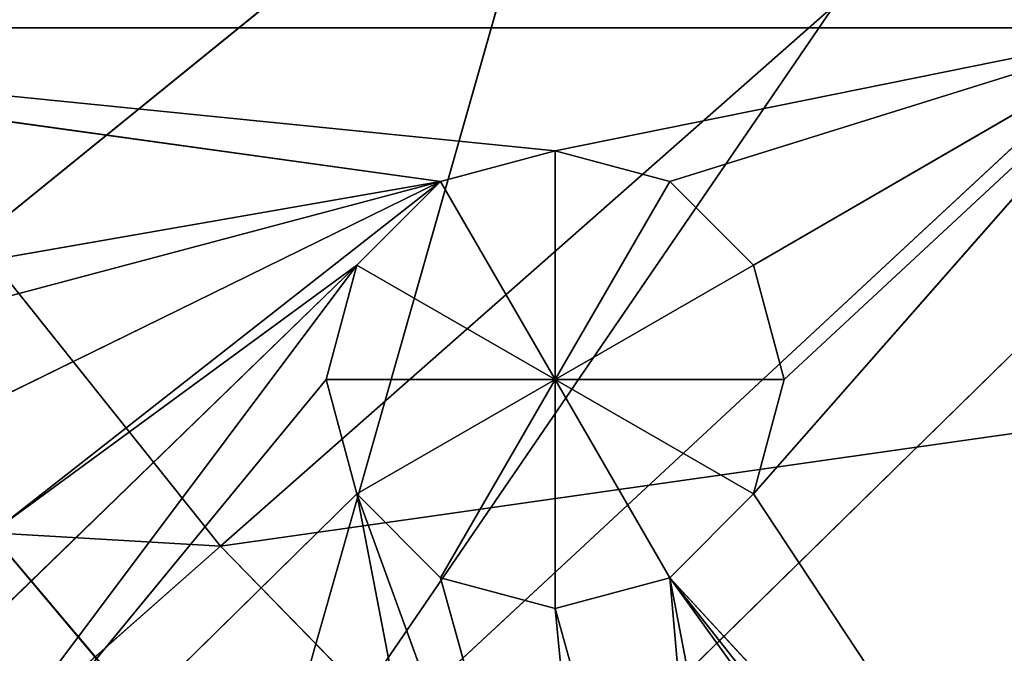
# Model space of a CAD drawing. Extents: x 0 to 49.9, y 0 to 49.9.
# Tile 71 of 190: x 14.4 to 15.9, y 15.8 to 16.7. Entities that reach past the tile are written whole.
import ezdxf

# ---------------------------------------------------------------- set-up
doc = ezdxf.new("R2010")
doc.units = 0
doc.header["$LTSCALE"] = 25.4
doc.layers.get('0').update_dxf_attribs({"color": 13, "linetype": 'CONTINUOUS'})

# ---------------------------------------------------------------- blocks, each defined once
blk = doc.blocks.new('REFLECTOR-LED-GU10-8348-83')
at = {"color": 7}
for p, q in [((12.977, 52.433, 36.5072), (19.5028, 52.433, 30.106)), ((12.977, 52.433, 36.5072), (19.5028, 52.433, 30.106)), ((14.9345, 51.3838, 33.865), (14.8904, 51.8838, 33.7004)), ((14.8904, 51.8838, 33.7004), (14.9345, 51.8838, 33.865)), ((14.9345, 51.3838, 33.865), (14.8904, 51.8838, 33.7004)), ((14.8904, 51.3838, 33.7004), (14.8904, 51.8838, 33.7004)), ((14.8904, 51.3838, 33.7004), (14.8904, 51.8838, 33.7004)), ((14.8904, 51.3838, 33.7004), (14.9345, 51.8838, 33.5357)), ((14.9345, 51.8838, 33.5357), (14.8904, 51.8838, 33.7004)), ((14.8904, 51.3838, 33.7004), (14.9345, 51.8838, 33.5357)), ((14.8904, 51.8838, 33.7004), (14.9345, 51.8838, 33.865)), ((14.8904, 51.8838, 33.7004), (15.2196, 51.8838, 33.7004)), ((14.8904, 51.8838, 33.7004), (15.2196, 51.8838, 33.7004)), ((14.9345, 51.8838, 33.5357), (14.8904, 51.8838, 33.7004)), ((15.055, 51.3838, 33.9855), (14.9345, 51.8838, 33.865)), ((14.9345, 51.8838, 33.865), (15.055, 51.8838, 33.9855)), ((15.055, 51.3838, 33.9855), (14.9345, 51.8838, 33.865)), ((14.9345, 51.3838, 33.865), (14.9345, 51.8838, 33.865)), ((14.9345, 51.3838, 33.865), (14.9345, 51.8838, 33.865)), ((14.9345, 51.3838, 33.5357), (14.9345, 51.8838, 33.5357)), ((14.9345, 51.3838, 33.5357), (14.9345, 51.8838, 33.5357)), ((14.9345, 51.3838, 33.5357), (15.055, 51.8838, 33.4152)), ((15.055, 51.8838, 33.4152), (14.9345, 51.8838, 33.5357)), ((14.9345, 51.3838, 33.5357), (15.055, 51.8838, 33.4152)), ((15.055, 51.8838, 33.4152), (14.9345, 51.8838, 33.5357)), ((15.2196, 51.8838, 33.7004), (14.9345, 51.8838, 33.5357)), ((14.9345, 51.8838, 33.865), (15.055, 51.8838, 33.9855)), ((14.9345, 51.8838, 33.865), (15.2196, 51.8838, 33.7004)), ((14.9345, 51.8838, 33.865), (15.2196, 51.8838, 33.7004)), ((15.2196, 51.8838, 33.7004), (14.9345, 51.8838, 33.5357)), ((15.2196, 51.3838, 34.0296), (15.055, 51.8838, 33.9855)), ((15.055, 51.8838, 33.9855), (15.2196, 51.8838, 34.0296)), ((15.2196, 51.3838, 34.0296), (15.055, 51.8838, 33.9855)), ((15.055, 51.3838, 33.9855), (15.055, 51.8838, 33.9855)), ((15.055, 51.3838, 33.9855), (15.055, 51.8838, 33.9855)), ((15.055, 51.3838, 33.4152), (15.055, 51.8838, 33.4152)), ((15.055, 51.3838, 33.4152), (15.055, 51.8838, 33.4152)), ((15.055, 51.3838, 33.4152), (15.2196, 51.8838, 33.3711)), ((15.2196, 51.8838, 33.3711), (15.055, 51.8838, 33.4152)), ((15.055, 51.3838, 33.4152), (15.2196, 51.8838, 33.3711)), ((15.055, 51.8838, 33.4152), (15.2196, 51.8838, 33.7004)), ((15.055, 51.8838, 33.4152), (15.2196, 51.8838, 33.7004)), ((15.2196, 51.8838, 33.3711), (15.055, 51.8838, 33.4152)), ((15.2196, 51.8838, 33.7004), (15.055, 51.8838, 33.9855)), ((15.055, 51.8838, 33.9855), (15.2196, 51.8838, 34.0296)), ((15.2196, 51.8838, 33.7004), (15.055, 51.8838, 33.9855)), ((15.2196, 51.8838, 33.3711), (15.2196, 51.3838, 33.3711)), ((15.2196, 51.3838, 33.3711), (15.3843, 51.8838, 33.4152)), ((15.3843, 51.8838, 33.4152), (15.2196, 51.8838, 33.3711)), ((15.2196, 51.3838, 33.3711), (15.3843, 51.8838, 33.4152)), ((15.3843, 51.3838, 33.9855), (15.2196, 51.8838, 34.0296)), ((15.2196, 51.8838, 34.0296), (15.3843, 51.8838, 33.9855)), ((15.3843, 51.3838, 33.9855), (15.2196, 51.8838, 34.0296)), ((15.2196, 51.3838, 34.0296), (15.2196, 51.8838, 34.0296)), ((15.2196, 51.3838, 34.0296), (15.2196, 51.8838, 34.0296)), ((15.2196, 51.8838, 33.3711), (15.2196, 51.3838, 33.3711)), ((15.2196, 51.8838, 33.3711), (15.2196, 51.8838, 33.7004)), ((15.2196, 51.8838, 33.3711), (15.2196, 51.8838, 33.7004)), ((15.3843, 51.8838, 33.4152), (15.2196, 51.8838, 33.3711)), ((15.3843, 51.8838, 33.4152), (15.2196, 51.8838, 33.7004)), ((15.3843, 51.8838, 33.9855), (15.2196, 51.8838, 33.7004)), ((15.2196, 51.8838, 33.7004), (15.5048, 51.8838, 33.865)), ((15.3843, 51.8838, 33.9855), (15.2196, 51.8838, 33.7004)), ((15.2196, 51.8838, 34.0296), (15.3843, 51.8838, 33.9855)), ((15.2196, 51.8838, 34.0296), (15.2196, 51.8838, 33.7004)), ((15.2196, 51.8838, 34.0296), (15.2196, 51.8838, 33.7004)), ((15.5048, 51.8838, 33.5357), (15.2196, 51.8838, 33.7004)), ((15.3843, 51.8838, 33.4152), (15.2196, 51.8838, 33.7004)), ((15.5048, 51.8838, 33.5357), (15.2196, 51.8838, 33.7004)), ((15.5489, 51.8838, 33.7004), (15.2196, 51.8838, 33.7004)), ((15.5489, 51.8838, 33.7004), (15.2196, 51.8838, 33.7004)), ((15.2196, 51.8838, 33.7004), (15.5048, 51.8838, 33.865)), ((15.3843, 51.3838, 33.4152), (15.3843, 51.8838, 33.4152)), ((15.3843, 51.3838, 33.4152), (15.3843, 51.8838, 33.4152)), ((15.3843, 51.3838, 33.4152), (15.5048, 51.8838, 33.5357)), ((15.5048, 51.8838, 33.5357), (15.3843, 51.8838, 33.4152)), ((15.3843, 51.3838, 33.4152), (15.5048, 51.8838, 33.5357)), ((15.5048, 51.3838, 33.865), (15.3843, 51.8838, 33.9855)), ((15.3843, 51.8838, 33.9855), (15.5048, 51.8838, 33.865)), ((15.5048, 51.3838, 33.865), (15.3843, 51.8838, 33.9855)), ((15.3843, 51.3838, 33.9855), (15.3843, 51.8838, 33.9855)), ((15.3843, 51.3838, 33.9855), (15.3843, 51.8838, 33.9855)), ((15.3843, 51.8838, 33.9855), (15.5048, 51.8838, 33.865)), ((15.5048, 51.8838, 33.5357), (15.3843, 51.8838, 33.4152)), ((15.5048, 51.3838, 33.5357), (15.5048, 51.8838, 33.5357)), ((15.5048, 51.3838, 33.5357), (15.5048, 51.8838, 33.5357)), ((15.5048, 51.3838, 33.5357), (15.5489, 51.8838, 33.7004)), ((15.5489, 51.8838, 33.7004), (15.5048, 51.8838, 33.5357)), ((15.5048, 51.3838, 33.5357), (15.5489, 51.8838, 33.7004)), ((15.5489, 51.3838, 33.7004), (15.5048, 51.8838, 33.865)), ((15.5048, 51.8838, 33.865), (15.5489, 51.8838, 33.7004)), ((15.5489, 51.3838, 33.7004), (15.5048, 51.8838, 33.865)), ((15.5048, 51.3838, 33.865), (15.5048, 51.8838, 33.865)), ((15.5048, 51.3838, 33.865), (15.5048, 51.8838, 33.865)), ((15.5489, 51.8838, 33.7004), (15.5048, 51.8838, 33.5357)), ((15.5048, 51.8838, 33.865), (15.5489, 51.8838, 33.7004)), ((15.5489, 51.3838, 33.7004), (15.5489, 51.8838, 33.7004)), ((15.5489, 51.3838, 33.7004), (15.5489, 51.8838, 33.7004)), ((15.2196, 51.3838, 33.3711), (13.4597, 51.3838, 33.194)), ((13.4597, 51.3838, 33.194), (16.0932, 51.3838, 33.194)), ((15.2196, 51.3838, 33.3711), (13.4597, 51.3838, 33.194)), ((15.055, 51.3838, 33.4152), (13.4597, 51.3838, 33.194)), ((15.055, 51.3838, 33.4152), (13.4597, 51.3838, 33.194)), ((13.4597, 51.3838, 33.194), (16.0932, 51.3838, 33.194)), ((13.9976, 51.3838, 34.7864), (14.9345, 51.3838, 33.5357)), ((14.8904, 51.3838, 33.7004), (13.9976, 51.3838, 34.7864)), ((14.9345, 51.3838, 33.865), (13.9976, 51.3838, 34.7864)), ((14.8904, 51.3838, 33.7004), (13.9976, 51.3838, 34.7864)), ((14.9345, 51.3838, 33.865), (13.9976, 51.3838, 34.7864)), ((13.9976, 51.3838, 34.7864), (14.9345, 51.3838, 33.5357)), ((15.055, 51.3838, 33.4152), (14.0909, 51.3838, 33.5836)), ((15.055, 51.3838, 33.4152), (14.0909, 51.3838, 33.5836)), ((14.2556, 51.3838, 33.6277), (15.055, 51.3838, 33.4152)), ((14.2556, 51.3838, 33.6277), (15.055, 51.3838, 33.4152)), ((14.3761, 51.3838, 34.0775), (14.9345, 51.3838, 33.5357)), ((14.3761, 51.3838, 34.0775), (14.9345, 51.3838, 33.5357)), ((14.3761, 51.3838, 33.7482), (15.055, 51.3838, 33.4152)), ((14.3761, 51.3838, 33.7482), (15.055, 51.3838, 33.4152)), ((14.4202, 51.3838, 33.9129), (14.9345, 51.3838, 33.5357)), ((14.4202, 51.3838, 33.9129), (14.9345, 51.3838, 33.5357)), ((14.4202, 51.3838, 33.9129), (15.055, 51.3838, 33.4152)), ((14.4202, 51.3838, 33.9129), (15.055, 51.3838, 33.4152)), ((14.9345, 51.3838, 33.5357), (14.8904, 51.3838, 33.7004)), ((14.8904, 51.3838, 33.7004), (14.9345, 51.3838, 33.865)), ((14.8904, 51.3838, 33.7004), (14.9345, 51.3838, 33.865)), ((14.9345, 51.3838, 33.5357), (14.8904, 51.3838, 33.7004)), ((14.9345, 51.3838, 33.865), (15.3012, 51.3838, 34.8724)), ((15.1366, 51.3838, 34.9165), (14.9345, 51.3838, 33.865)), ((15.1366, 51.3838, 34.9165), (14.9345, 51.3838, 33.865)), ((15.055, 51.3838, 33.4152), (14.9345, 51.3838, 33.5357)), ((14.9345, 51.3838, 33.865), (15.055, 51.3838, 33.9855)), ((14.9345, 51.3838, 33.865), (15.3012, 51.3838, 34.8724)), ((14.9345, 51.3838, 33.865), (15.055, 51.3838, 33.9855)), ((15.055, 51.3838, 33.4152), (14.9345, 51.3838, 33.5357)), ((15.055, 51.3838, 33.9855), (15.3012, 51.3838, 34.8724)), ((15.055, 51.3838, 33.9855), (15.3012, 51.3838, 34.8724)), ((15.055, 51.3838, 33.9855), (15.2196, 51.3838, 34.0296)), ((15.2196, 51.3838, 33.3711), (15.055, 51.3838, 33.4152)), ((15.055, 51.3838, 33.9855), (15.2196, 51.3838, 34.0296)), ((15.2196, 51.3838, 33.3711), (15.055, 51.3838, 33.4152)), ((15.2196, 51.3838, 34.0296), (15.3012, 51.3838, 34.8724)), ((15.2196, 51.3838, 34.0296), (15.3012, 51.3838, 34.8724)), ((15.2196, 51.3838, 34.0296), (15.4658, 51.3838, 34.9165)), ((15.2196, 51.3838, 34.0296), (15.4658, 51.3838, 34.9165)), ((15.2196, 51.3838, 34.0296), (15.3843, 51.3838, 33.9855)), ((15.3843, 51.3838, 33.4152), (15.2196, 51.3838, 33.3711)), ((15.2196, 51.3838, 33.3711), (16.0932, 51.3838, 33.194)), ((15.2196, 51.3838, 33.3711), (16.0932, 51.3838, 33.194)), ((15.3843, 51.3838, 33.4152), (15.2196, 51.3838, 33.3711)), ((15.2196, 51.3838, 34.0296), (15.3843, 51.3838, 33.9855)), ((15.3843, 51.3838, 33.9855), (15.4658, 51.3838, 34.9165)), ((15.3843, 51.3838, 33.9855), (15.4658, 51.3838, 34.9165)), ((15.3843, 51.3838, 33.9855), (15.5864, 51.3838, 35.037)), ((15.3843, 51.3838, 33.9855), (15.5864, 51.3838, 35.037)), ((15.3843, 51.3838, 33.9855), (16.0832, 51.3838, 34.9571)), ((15.3843, 51.3838, 33.9855), (16.0832, 51.3838, 34.9571)), ((15.3843, 51.3838, 33.9855), (16.0651, 51.3838, 34.8494)), ((15.3843, 51.3838, 33.9855), (16.0651, 51.3838, 34.8494)), ((15.3843, 51.3838, 33.9855), (16.0832, 51.3838, 34.7417)), ((15.5048, 51.3838, 33.5357), (15.3843, 51.3838, 33.4152)), ((15.3843, 51.3838, 33.4152), (16.0932, 51.3838, 33.194)), ((15.3843, 51.3838, 33.4152), (16.0932, 51.3838, 33.194)), ((15.3843, 51.3838, 33.9855), (15.5048, 51.3838, 33.865)), ((15.3843, 51.3838, 33.9855), (16.0832, 51.3838, 34.7417)), ((15.5048, 51.3838, 33.5357), (15.3843, 51.3838, 33.4152)), ((15.3843, 51.3838, 33.9855), (15.5048, 51.3838, 33.865)), ((15.5048, 51.3838, 33.865), (15.5489, 51.3838, 33.7004)), ((16.0932, 51.3838, 33.194), (15.5048, 51.3838, 33.865)), ((15.5489, 51.3838, 33.7004), (15.5048, 51.3838, 33.5357)), ((15.5048, 51.3838, 33.5357), (16.0932, 51.3838, 33.194)), ((15.5048, 51.3838, 33.5357), (16.0932, 51.3838, 33.194)), ((15.5048, 51.3838, 33.865), (16.0832, 51.3838, 34.7417)), ((15.5048, 51.3838, 33.865), (16.0832, 51.3838, 34.7417)), ((16.0932, 51.3838, 33.194), (15.5048, 51.3838, 33.865)), ((15.5489, 51.3838, 33.7004), (15.5048, 51.3838, 33.5357)), ((15.5048, 51.3838, 33.865), (15.5489, 51.3838, 33.7004)), ((15.5489, 51.3838, 33.7004), (16.0932, 51.3838, 33.194)), ((15.5489, 51.3838, 33.7004), (16.0932, 51.3838, 33.194)), ((24.9387, 39.5871, 24.9387), (10.2361, 39.5871, 36.8688)), ((24.9387, 39.5871, 24.9387), (10.2361, 39.5871, 36.8688)), ((10.2361, 38.5871, 36.8688), (24.9387, 38.5871, 24.9387)), ((10.2361, 38.5871, 36.8688), (24.9387, 38.5871, 24.9387))]:
    blk.add_line(p, q, dxfattribs=at)
at = {"color": 18}
for p, q in [((14.7387, 31.0358, 33.9403), (12.5938, 32.7841, 33.8142)), ((14.7387, 31.0358, 33.9403), (12.5938, 32.7841, 33.8142)), ((13.5388, 32.7841, 34.9992), (14.7387, 31.0358, 33.9403)), ((13.5388, 32.7841, 34.9992), (14.7387, 31.0358, 33.9403)), ((14.7387, 31.0358, 33.9403), (13.8931, 31.0358, 32.88)), ((14.7387, 31.0358, 33.9403), (13.8931, 31.0358, 32.88)), ((14.7387, 31.0358, 33.9403), (16.0423, 29.425, 32.7899)), ((15.6857, 31.0358, 34.9112), (14.7387, 31.0358, 33.9403)), ((15.6857, 31.0358, 34.9112), (14.7387, 31.0358, 33.9403)), ((16.8683, 29.425, 33.6367), (14.7387, 31.0358, 33.9403)), ((16.8683, 29.425, 33.6367), (14.7387, 31.0358, 33.9403)), ((14.7387, 31.0358, 33.9403), (16.0423, 29.425, 32.7899)), ((14.7915, 28.6601, 34.3758), (13.9281, 28.6601, 33.3524)), ((14.7915, 28.6601, 34.3758), (13.9281, 28.6601, 33.3524)), ((15.8698, 27, 32.7971), (14.7915, 28.6601, 34.3758)), ((14.7915, 28.6601, 34.3758), (15.4038, 27, 32.2247)), ((14.7915, 28.6601, 34.3758), (15.4038, 27, 32.2247)), ((16.1515, 27, 33.1109), (14.7915, 28.6601, 34.3758)), ((15.8698, 27, 32.7971), (14.7915, 28.6601, 34.3758)), ((16.1515, 27, 33.1109), (14.7915, 28.6601, 34.3758))]:
    blk.add_line(p, q, dxfattribs=at)
at = {"color": 7}
mesh = blk.add_polyface(dxfattribs=at)
corners = [(11.5418, 52.433, 34.8097), (18.5739, 52.433, 28.906), (10.3457, 52.433, 32.936)]
mesh.append_faces([[corners[k] for k in face] for face in [(0, 1, 2)]], dxfattribs={"color": 7})
mesh = blk.add_polyface(dxfattribs=at)
corners = [(11.5418, 52.433, 34.8097), (19.5028, 52.433, 30.106), (18.5739, 52.433, 28.906)]
mesh.append_faces([[corners[k] for k in face] for face in [(0, 1, 2)]], dxfattribs={"color": 7})
mesh = blk.add_polyface(dxfattribs=at)
corners = [(12.977, 52.433, 36.5072), (19.5028, 52.433, 30.106), (11.5418, 52.433, 34.8097)]
mesh.append_faces([[corners[k] for k in face] for face in [(0, 1, 2)]], dxfattribs={"color": 7})
mesh = blk.add_polyface(dxfattribs=at)
corners = [(12.977, 52.433, 36.5072), (20.6542, 52.433, 31.0945), (19.5028, 52.433, 30.106)]
mesh.append_faces([[corners[k] for k in face] for face in [(0, 1, 2)]], dxfattribs={"color": 7})
mesh = blk.add_polyface(dxfattribs=at)
corners = [(14.6257, 52.433, 37.9983), (20.6542, 52.433, 31.0945), (12.977, 52.433, 36.5072)]
mesh.append_faces([[corners[k] for k in face] for face in [(0, 1, 2)]], dxfattribs={"color": 7})
mesh = blk.add_polyface(dxfattribs=at)
corners = [(16.4584, 52.433, 39.2564), (20.6542, 52.433, 31.0945), (14.6257, 52.433, 37.9983)]
mesh.append_faces([[corners[k] for k in face] for face in [(0, 1, 2)]], dxfattribs={"color": 7})
mesh = blk.add_polyface(dxfattribs=at)
corners = [(14.9345, 51.8838, 33.865), (14.9345, 51.3838, 33.865), (14.8904, 51.8838, 33.7004)]
mesh.append_faces([[corners[k] for k in face] for face in [(0, 1, 2)]], dxfattribs={"color": 7})
mesh = blk.add_polyface(dxfattribs=at)
corners = [(14.8904, 51.8838, 33.7004), (14.9345, 51.3838, 33.865), (14.8904, 51.3838, 33.7004)]
mesh.append_faces([[corners[k] for k in face] for face in [(0, 1, 2)]], dxfattribs={"color": 7})
mesh = blk.add_polyface(dxfattribs=at)
corners = [(14.8904, 51.8838, 33.7004), (14.8904, 51.3838, 33.7004), (14.9345, 51.8838, 33.5357)]
mesh.append_faces([[corners[k] for k in face] for face in [(0, 1, 2)]], dxfattribs={"color": 7})
mesh = blk.add_polyface(dxfattribs=at)
corners = [(14.9345, 51.8838, 33.5357), (14.8904, 51.3838, 33.7004), (14.9345, 51.3838, 33.5357)]
mesh.append_faces([[corners[k] for k in face] for face in [(0, 1, 2)]], dxfattribs={"color": 7})
mesh = blk.add_polyface(dxfattribs=at)
corners = [(14.9345, 51.8838, 33.865), (14.8904, 51.8838, 33.7004), (15.2196, 51.8838, 33.7004)]
mesh.append_faces([[corners[k] for k in face] for face in [(0, 1, 2)]], dxfattribs={"color": 7})
mesh = blk.add_polyface(dxfattribs=at)
corners = [(14.8904, 51.8838, 33.7004), (14.9345, 51.8838, 33.5357), (15.2196, 51.8838, 33.7004)]
mesh.append_faces([[corners[k] for k in face] for face in [(0, 1, 2)]], dxfattribs={"color": 7})
mesh = blk.add_polyface(dxfattribs=at)
corners = [(15.055, 51.3838, 33.9855), (14.9345, 51.8838, 33.865), (15.055, 51.8838, 33.9855)]
mesh.append_faces([[corners[k] for k in face] for face in [(0, 1, 2)]], dxfattribs={"color": 7})
mesh = blk.add_polyface(dxfattribs=at)
corners = [(15.055, 51.3838, 33.9855), (14.9345, 51.3838, 33.865), (14.9345, 51.8838, 33.865)]
mesh.append_faces([[corners[k] for k in face] for face in [(0, 1, 2)]], dxfattribs={"color": 7})
mesh = blk.add_polyface(dxfattribs=at)
corners = [(14.9345, 51.8838, 33.5357), (14.9345, 51.3838, 33.5357), (15.055, 51.8838, 33.4152)]
mesh.append_faces([[corners[k] for k in face] for face in [(0, 1, 2)]], dxfattribs={"color": 7})
mesh = blk.add_polyface(dxfattribs=at)
corners = [(15.055, 51.8838, 33.4152), (14.9345, 51.3838, 33.5357), (15.055, 51.3838, 33.4152)]
mesh.append_faces([[corners[k] for k in face] for face in [(0, 1, 2)]], dxfattribs={"color": 7})
mesh = blk.add_polyface(dxfattribs=at)
corners = [(15.2196, 51.8838, 33.7004), (14.9345, 51.8838, 33.5357), (15.055, 51.8838, 33.4152)]
mesh.append_faces([[corners[k] for k in face] for face in [(0, 1, 2)]], dxfattribs={"color": 7})
mesh = blk.add_polyface(dxfattribs=at)
corners = [(15.055, 51.8838, 33.9855), (14.9345, 51.8838, 33.865), (15.2196, 51.8838, 33.7004)]
mesh.append_faces([[corners[k] for k in face] for face in [(0, 1, 2)]], dxfattribs={"color": 7})
mesh = blk.add_polyface(dxfattribs=at)
corners = [(15.2196, 51.3838, 34.0296), (15.055, 51.8838, 33.9855), (15.2196, 51.8838, 34.0296)]
mesh.append_faces([[corners[k] for k in face] for face in [(0, 1, 2)]], dxfattribs={"color": 7})
mesh = blk.add_polyface(dxfattribs=at)
corners = [(15.2196, 51.3838, 34.0296), (15.055, 51.3838, 33.9855), (15.055, 51.8838, 33.9855)]
mesh.append_faces([[corners[k] for k in face] for face in [(0, 1, 2)]], dxfattribs={"color": 7})
mesh = blk.add_polyface(dxfattribs=at)
corners = [(15.2196, 51.8838, 33.3711), (15.055, 51.8838, 33.4152), (15.055, 51.3838, 33.4152)]
mesh.append_faces([[corners[k] for k in face] for face in [(0, 1, 2)]], dxfattribs={"color": 7})
mesh = blk.add_polyface(dxfattribs=at)
corners = [(15.2196, 51.8838, 33.3711), (15.055, 51.3838, 33.4152), (15.2196, 51.3838, 33.3711)]
mesh.append_faces([[corners[k] for k in face] for face in [(0, 1, 2)]], dxfattribs={"color": 7})
mesh = blk.add_polyface(dxfattribs=at)
corners = [(15.2196, 51.8838, 33.7004), (15.055, 51.8838, 33.4152), (15.2196, 51.8838, 33.3711)]
mesh.append_faces([[corners[k] for k in face] for face in [(0, 1, 2)]], dxfattribs={"color": 7})
mesh = blk.add_polyface(dxfattribs=at)
corners = [(15.2196, 51.8838, 34.0296), (15.055, 51.8838, 33.9855), (15.2196, 51.8838, 33.7004)]
mesh.append_faces([[corners[k] for k in face] for face in [(0, 1, 2)]], dxfattribs={"color": 7})
mesh = blk.add_polyface(dxfattribs=at)
corners = [(15.3843, 51.8838, 33.4152), (15.2196, 51.8838, 33.3711), (15.2196, 51.3838, 33.3711)]
mesh.append_faces([[corners[k] for k in face] for face in [(0, 1, 2)]], dxfattribs={"color": 7})
mesh = blk.add_polyface(dxfattribs=at)
corners = [(15.3843, 51.8838, 33.4152), (15.2196, 51.3838, 33.3711), (15.3843, 51.3838, 33.4152)]
mesh.append_faces([[corners[k] for k in face] for face in [(0, 1, 2)]], dxfattribs={"color": 7})
mesh = blk.add_polyface(dxfattribs=at)
corners = [(15.3843, 51.3838, 33.9855), (15.2196, 51.8838, 34.0296), (15.3843, 51.8838, 33.9855)]
mesh.append_faces([[corners[k] for k in face] for face in [(0, 1, 2)]], dxfattribs={"color": 7})
mesh = blk.add_polyface(dxfattribs=at)
corners = [(15.3843, 51.3838, 33.9855), (15.2196, 51.3838, 34.0296), (15.2196, 51.8838, 34.0296)]
mesh.append_faces([[corners[k] for k in face] for face in [(0, 1, 2)]], dxfattribs={"color": 7})
mesh = blk.add_polyface(dxfattribs=at)
corners = [(15.2196, 51.8838, 33.7004), (15.2196, 51.8838, 33.3711), (15.3843, 51.8838, 33.4152)]
mesh.append_faces([[corners[k] for k in face] for face in [(0, 1, 2)]], dxfattribs={"color": 7})
mesh = blk.add_polyface(dxfattribs=at)
corners = [(15.3843, 51.8838, 33.9855), (15.2196, 51.8838, 33.7004), (15.5048, 51.8838, 33.865)]
mesh.append_faces([[corners[k] for k in face] for face in [(0, 1, 2)]], dxfattribs={"color": 7})
mesh = blk.add_polyface(dxfattribs=at)
corners = [(15.2196, 51.8838, 34.0296), (15.2196, 51.8838, 33.7004), (15.3843, 51.8838, 33.9855)]
mesh.append_faces([[corners[k] for k in face] for face in [(0, 1, 2)]], dxfattribs={"color": 7})
mesh = blk.add_polyface(dxfattribs=at)
corners = [(15.2196, 51.8838, 33.7004), (15.3843, 51.8838, 33.4152), (15.5048, 51.8838, 33.5357)]
mesh.append_faces([[corners[k] for k in face] for face in [(0, 1, 2)]], dxfattribs={"color": 7})
mesh = blk.add_polyface(dxfattribs=at)
corners = [(15.2196, 51.8838, 33.7004), (15.5048, 51.8838, 33.5357), (15.5489, 51.8838, 33.7004)]
mesh.append_faces([[corners[k] for k in face] for face in [(0, 1, 2)]], dxfattribs={"color": 7})
mesh = blk.add_polyface(dxfattribs=at)
corners = [(15.5048, 51.8838, 33.865), (15.2196, 51.8838, 33.7004), (15.5489, 51.8838, 33.7004)]
mesh.append_faces([[corners[k] for k in face] for face in [(0, 1, 2)]], dxfattribs={"color": 7})
mesh = blk.add_polyface(dxfattribs=at)
corners = [(15.3843, 51.8838, 33.4152), (15.3843, 51.3838, 33.4152), (15.5048, 51.8838, 33.5357)]
mesh.append_faces([[corners[k] for k in face] for face in [(0, 1, 2)]], dxfattribs={"color": 7})
mesh = blk.add_polyface(dxfattribs=at)
corners = [(15.5048, 51.8838, 33.5357), (15.3843, 51.3838, 33.4152), (15.5048, 51.3838, 33.5357)]
mesh.append_faces([[corners[k] for k in face] for face in [(0, 1, 2)]], dxfattribs={"color": 7})
mesh = blk.add_polyface(dxfattribs=at)
corners = [(15.5048, 51.3838, 33.865), (15.3843, 51.8838, 33.9855), (15.5048, 51.8838, 33.865)]
mesh.append_faces([[corners[k] for k in face] for face in [(0, 1, 2)]], dxfattribs={"color": 7})
mesh = blk.add_polyface(dxfattribs=at)
corners = [(15.5048, 51.3838, 33.865), (15.3843, 51.3838, 33.9855), (15.3843, 51.8838, 33.9855)]
mesh.append_faces([[corners[k] for k in face] for face in [(0, 1, 2)]], dxfattribs={"color": 7})
mesh = blk.add_polyface(dxfattribs=at)
corners = [(15.5048, 51.8838, 33.5357), (15.5048, 51.3838, 33.5357), (15.5489, 51.8838, 33.7004)]
mesh.append_faces([[corners[k] for k in face] for face in [(0, 1, 2)]], dxfattribs={"color": 7})
mesh = blk.add_polyface(dxfattribs=at)
corners = [(15.5489, 51.8838, 33.7004), (15.5048, 51.3838, 33.5357), (15.5489, 51.3838, 33.7004)]
mesh.append_faces([[corners[k] for k in face] for face in [(0, 1, 2)]], dxfattribs={"color": 7})
mesh = blk.add_polyface(dxfattribs=at)
corners = [(15.5489, 51.8838, 33.7004), (15.5489, 51.3838, 33.7004), (15.5048, 51.8838, 33.865)]
mesh.append_faces([[corners[k] for k in face] for face in [(0, 1, 2)]], dxfattribs={"color": 7})
mesh = blk.add_polyface(dxfattribs=at)
corners = [(15.5048, 51.8838, 33.865), (15.5489, 51.3838, 33.7004), (15.5048, 51.3838, 33.865)]
mesh.append_faces([[corners[k] for k in face] for face in [(0, 1, 2)]], dxfattribs={"color": 7})
mesh = blk.add_polyface(dxfattribs=at)
corners = [(15.2196, 51.3838, 33.3711), (13.4597, 51.3838, 33.194), (16.0932, 51.3838, 33.194)]
mesh.append_faces([[corners[k] for k in face] for face in [(0, 1, 2)]], dxfattribs={"color": 7})
mesh = blk.add_polyface(dxfattribs=at)
corners = [(15.055, 51.3838, 33.4152), (13.4597, 51.3838, 33.194), (15.2196, 51.3838, 33.3711)]
mesh.append_faces([[corners[k] for k in face] for face in [(0, 1, 2)]], dxfattribs={"color": 7})
mesh = blk.add_polyface(dxfattribs=at)
corners = [(14.0909, 51.3838, 33.5836), (13.4597, 51.3838, 33.194), (15.055, 51.3838, 33.4152)]
mesh.append_faces([[corners[k] for k in face] for face in [(0, 1, 2)]], dxfattribs={"color": 7})
mesh = blk.add_polyface(dxfattribs=at)
corners = [(13.4597, 51.3838, 33.194), (14.1981, 51.3838, 32.7424), (15.404, 51.3838, 32.7609)]
mesh.append_faces([[corners[k] for k in face] for face in [(0, 1, 2)]], dxfattribs={"color": 7})
mesh = blk.add_polyface(dxfattribs=at)
corners = [(13.4597, 51.3838, 33.194), (15.404, 51.3838, 32.7609), (15.515, 51.3838, 32.8719)]
mesh.append_faces([[corners[k] for k in face] for face in [(0, 1, 2)]], dxfattribs={"color": 7})
mesh = blk.add_polyface(dxfattribs=at)
corners = [(13.4597, 51.3838, 33.194), (15.515, 51.3838, 32.8719), (16.0932, 51.3838, 33.194)]
mesh.append_faces([[corners[k] for k in face] for face in [(0, 1, 2)]], dxfattribs={"color": 7})
mesh = blk.add_polyface(dxfattribs=at)
corners = [(13.9976, 51.3838, 34.7864), (14.9345, 51.3838, 33.5357), (14.8904, 51.3838, 33.7004)]
mesh.append_faces([[corners[k] for k in face] for face in [(0, 1, 2)]], dxfattribs={"color": 7})
mesh = blk.add_polyface(dxfattribs=at)
corners = [(13.9976, 51.3838, 34.7864), (14.8904, 51.3838, 33.7004), (14.9345, 51.3838, 33.865)]
mesh.append_faces([[corners[k] for k in face] for face in [(0, 1, 2)]], dxfattribs={"color": 7})
mesh = blk.add_polyface(dxfattribs=at)
corners = [(15.1366, 51.3838, 34.9165), (13.9976, 51.3838, 34.7864), (14.9345, 51.3838, 33.865)]
mesh.append_faces([[corners[k] for k in face] for face in [(0, 1, 2)]], dxfattribs={"color": 7})
mesh = blk.add_polyface(dxfattribs=at)
corners = [(13.9976, 51.3838, 34.7864), (14.3761, 51.3838, 34.0775), (14.9345, 51.3838, 33.5357)]
mesh.append_faces([[corners[k] for k in face] for face in [(0, 1, 2)]], dxfattribs={"color": 7})
mesh = blk.add_polyface(dxfattribs=at)
corners = [(14.2556, 51.3838, 33.6277), (14.0909, 51.3838, 33.5836), (15.055, 51.3838, 33.4152)]
mesh.append_faces([[corners[k] for k in face] for face in [(0, 1, 2)]], dxfattribs={"color": 7})
mesh = blk.add_polyface(dxfattribs=at)
corners = [(14.3761, 51.3838, 33.7482), (14.2556, 51.3838, 33.6277), (15.055, 51.3838, 33.4152)]
mesh.append_faces([[corners[k] for k in face] for face in [(0, 1, 2)]], dxfattribs={"color": 7})
mesh = blk.add_polyface(dxfattribs=at)
corners = [(14.3761, 51.3838, 34.0775), (14.4202, 51.3838, 33.9129), (14.9345, 51.3838, 33.5357)]
mesh.append_faces([[corners[k] for k in face] for face in [(0, 1, 2)]], dxfattribs={"color": 7})
mesh = blk.add_polyface(dxfattribs=at)
corners = [(14.4202, 51.3838, 33.9129), (14.3761, 51.3838, 33.7482), (15.055, 51.3838, 33.4152)]
mesh.append_faces([[corners[k] for k in face] for face in [(0, 1, 2)]], dxfattribs={"color": 7})
mesh = blk.add_polyface(dxfattribs=at)
corners = [(14.4202, 51.3838, 33.9129), (15.055, 51.3838, 33.4152), (14.9345, 51.3838, 33.5357)]
mesh.append_faces([[corners[k] for k in face] for face in [(0, 1, 2)]], dxfattribs={"color": 7})
mesh = blk.add_polyface(dxfattribs=at)
corners = [(15.1366, 51.3838, 34.9165), (14.9345, 51.3838, 33.865), (15.3012, 51.3838, 34.8724)]
mesh.append_faces([[corners[k] for k in face] for face in [(0, 1, 2)]], dxfattribs={"color": 7})
mesh = blk.add_polyface(dxfattribs=at)
corners = [(15.3012, 51.3838, 34.8724), (14.9345, 51.3838, 33.865), (15.055, 51.3838, 33.9855)]
mesh.append_faces([[corners[k] for k in face] for face in [(0, 1, 2)]], dxfattribs={"color": 7})
mesh = blk.add_polyface(dxfattribs=at)
corners = [(15.3012, 51.3838, 34.8724), (15.055, 51.3838, 33.9855), (15.2196, 51.3838, 34.0296)]
mesh.append_faces([[corners[k] for k in face] for face in [(0, 1, 2)]], dxfattribs={"color": 7})
mesh = blk.add_polyface(dxfattribs=at)
corners = [(15.4658, 51.3838, 34.9165), (15.3012, 51.3838, 34.8724), (15.2196, 51.3838, 34.0296)]
mesh.append_faces([[corners[k] for k in face] for face in [(0, 1, 2)]], dxfattribs={"color": 7})
mesh = blk.add_polyface(dxfattribs=at)
corners = [(15.4658, 51.3838, 34.9165), (15.2196, 51.3838, 34.0296), (15.3843, 51.3838, 33.9855)]
mesh.append_faces([[corners[k] for k in face] for face in [(0, 1, 2)]], dxfattribs={"color": 7})
mesh = blk.add_polyface(dxfattribs=at)
corners = [(15.3843, 51.3838, 33.4152), (15.2196, 51.3838, 33.3711), (16.0932, 51.3838, 33.194)]
mesh.append_faces([[corners[k] for k in face] for face in [(0, 1, 2)]], dxfattribs={"color": 7})
mesh = blk.add_polyface(dxfattribs=at)
corners = [(15.5864, 51.3838, 35.037), (15.4658, 51.3838, 34.9165), (15.3843, 51.3838, 33.9855)]
mesh.append_faces([[corners[k] for k in face] for face in [(0, 1, 2)]], dxfattribs={"color": 7})
mesh = blk.add_polyface(dxfattribs=at)
corners = [(15.5864, 51.3838, 35.037), (15.3843, 51.3838, 33.9855), (16.0832, 51.3838, 34.9571)]
mesh.append_faces([[corners[k] for k in face] for face in [(0, 1, 2)]], dxfattribs={"color": 7})
mesh = blk.add_polyface(dxfattribs=at)
corners = [(16.0832, 51.3838, 34.9571), (15.3843, 51.3838, 33.9855), (16.0651, 51.3838, 34.8494)]
mesh.append_faces([[corners[k] for k in face] for face in [(0, 1, 2)]], dxfattribs={"color": 7})
mesh = blk.add_polyface(dxfattribs=at)
corners = [(16.0651, 51.3838, 34.8494), (15.3843, 51.3838, 33.9855), (16.0832, 51.3838, 34.7417)]
mesh.append_faces([[corners[k] for k in face] for face in [(0, 1, 2)]], dxfattribs={"color": 7})
mesh = blk.add_polyface(dxfattribs=at)
corners = [(15.5048, 51.3838, 33.5357), (15.3843, 51.3838, 33.4152), (16.0932, 51.3838, 33.194)]
mesh.append_faces([[corners[k] for k in face] for face in [(0, 1, 2)]], dxfattribs={"color": 7})
mesh = blk.add_polyface(dxfattribs=at)
corners = [(16.0832, 51.3838, 34.7417), (15.3843, 51.3838, 33.9855), (15.5048, 51.3838, 33.865)]
mesh.append_faces([[corners[k] for k in face] for face in [(0, 1, 2)]], dxfattribs={"color": 7})
mesh = blk.add_polyface(dxfattribs=at)
corners = [(15.5048, 51.3838, 33.865), (15.5489, 51.3838, 33.7004), (16.0932, 51.3838, 33.194)]
mesh.append_faces([[corners[k] for k in face] for face in [(0, 1, 2)]], dxfattribs={"color": 7})
mesh = blk.add_polyface(dxfattribs=at)
corners = [(15.5489, 51.3838, 33.7004), (15.5048, 51.3838, 33.5357), (16.0932, 51.3838, 33.194)]
mesh.append_faces([[corners[k] for k in face] for face in [(0, 1, 2)]], dxfattribs={"color": 7})
mesh = blk.add_polyface(dxfattribs=at)
corners = [(16.0832, 51.3838, 34.7417), (15.5048, 51.3838, 33.865), (16.0932, 51.3838, 33.194)]
mesh.append_faces([[corners[k] for k in face] for face in [(0, 1, 2)]], dxfattribs={"color": 7})
mesh = blk.add_polyface(dxfattribs=at)
corners = [(16.0932, 51.3838, 33.194), (15.515, 51.3838, 32.8719), (15.6666, 51.3838, 32.9125)]
mesh.append_faces([[corners[k] for k in face] for face in [(0, 1, 2)]], dxfattribs={"color": 7})
mesh = blk.add_polyface(dxfattribs=at)
corners = [(16.0932, 51.3838, 33.194), (15.6666, 51.3838, 32.9125), (15.8181, 51.3838, 32.8719)]
mesh.append_faces([[corners[k] for k in face] for face in [(0, 1, 2)]], dxfattribs={"color": 7})
mesh = blk.add_polyface(dxfattribs=at)
corners = [(16.0932, 51.3838, 33.194), (15.8181, 51.3838, 32.8719), (15.9291, 51.3838, 32.7609)]
mesh.append_faces([[corners[k] for k in face] for face in [(0, 1, 2)]], dxfattribs={"color": 7})
mesh = blk.add_polyface(dxfattribs=at)
corners = [(8.9283, 39.5871, 35.0461), (24.9387, 39.5871, 24.9387), (7.8453, 39.5871, 33.0816)]
mesh.append_faces([[corners[k] for k in face] for face in [(0, 1, 2)]], dxfattribs={"color": 7})
mesh = blk.add_polyface(dxfattribs=at)
corners = [(10.2361, 39.5871, 36.8688), (24.9387, 39.5871, 24.9387), (8.9283, 39.5871, 35.0461)]
mesh.append_faces([[corners[k] for k in face] for face in [(0, 1, 2)]], dxfattribs={"color": 7})
mesh = blk.add_polyface(dxfattribs=at)
corners = [(11.7503, 39.5871, 38.5239), (24.9387, 39.5871, 24.9387), (10.2361, 39.5871, 36.8688)]
mesh.append_faces([[corners[k] for k in face] for face in [(0, 1, 2)]], dxfattribs={"color": 7})
mesh = blk.add_polyface(dxfattribs=at)
corners = [(13.4497, 39.5871, 39.9884), (24.9387, 39.5871, 24.9387), (11.7503, 39.5871, 38.5239)]
mesh.append_faces([[corners[k] for k in face] for face in [(0, 1, 2)]], dxfattribs={"color": 7})
mesh = blk.add_polyface(dxfattribs=at)
corners = [(15.3103, 39.5871, 41.2416), (24.9387, 39.5871, 24.9387), (13.4497, 39.5871, 39.9884)]
mesh.append_faces([[corners[k] for k in face] for face in [(0, 1, 2)]], dxfattribs={"color": 7})
mesh = blk.add_polyface(dxfattribs=at)
corners = [(17.3061, 39.5871, 42.266), (24.9387, 39.5871, 24.9387), (15.3103, 39.5871, 41.2416)]
mesh.append_faces([[corners[k] for k in face] for face in [(0, 1, 2)]], dxfattribs={"color": 7})
mesh = blk.add_polyface(dxfattribs=at)
corners = [(8.9283, 38.5871, 35.0461), (7.8453, 38.5871, 33.0816), (24.9387, 38.5871, 24.9387)]
mesh.append_faces([[corners[k] for k in face] for face in [(0, 1, 2)]], dxfattribs={"color": 7})
mesh = blk.add_polyface(dxfattribs=at)
corners = [(10.2361, 38.5871, 36.8688), (8.9283, 38.5871, 35.0461), (24.9387, 38.5871, 24.9387)]
mesh.append_faces([[corners[k] for k in face] for face in [(0, 1, 2)]], dxfattribs={"color": 7})
mesh = blk.add_polyface(dxfattribs=at)
corners = [(11.7503, 38.5871, 38.5239), (10.2361, 38.5871, 36.8688), (24.9387, 38.5871, 24.9387)]
mesh.append_faces([[corners[k] for k in face] for face in [(0, 1, 2)]], dxfattribs={"color": 7})
mesh = blk.add_polyface(dxfattribs=at)
corners = [(13.4497, 38.5871, 39.9884), (11.7503, 38.5871, 38.5239), (24.9387, 38.5871, 24.9387)]
mesh.append_faces([[corners[k] for k in face] for face in [(0, 1, 2)]], dxfattribs={"color": 7})
mesh = blk.add_polyface(dxfattribs=at)
corners = [(15.3103, 38.5871, 41.2416), (13.4497, 38.5871, 39.9884), (24.9387, 38.5871, 24.9387)]
mesh.append_faces([[corners[k] for k in face] for face in [(0, 1, 2)]], dxfattribs={"color": 7})
mesh = blk.add_polyface(dxfattribs=at)
corners = [(17.3061, 38.5871, 42.266), (15.3103, 38.5871, 41.2416), (24.9387, 38.5871, 24.9387)]
mesh.append_faces([[corners[k] for k in face] for face in [(0, 1, 2)]], dxfattribs={"color": 7})
mesh = blk.add_polyface(dxfattribs=at)
corners = [(13.5388, 32.7841, 34.9992), (14.7387, 31.0358, 33.9403), (12.5938, 32.7841, 33.8142)]
mesh.append_faces([[corners[k] for k in face] for face in [(0, 1, 2)]], dxfattribs={"color": 7})
mesh = blk.add_polyface(dxfattribs=at)
corners = [(14.7387, 31.0358, 33.9403), (13.8931, 31.0358, 32.88), (12.5938, 32.7841, 33.8142)]
mesh.append_faces([[corners[k] for k in face] for face in [(0, 1, 2)]], dxfattribs={"color": 7})
mesh = blk.add_polyface(dxfattribs=at)
corners = [(13.5388, 32.7841, 34.9992), (15.6857, 31.0358, 34.9112), (14.7387, 31.0358, 33.9403)]
mesh.append_faces([[corners[k] for k in face] for face in [(0, 1, 2)]], dxfattribs={"color": 7})
mesh = blk.add_polyface(dxfattribs=at)
corners = [(14.7387, 31.0358, 33.9403), (16.0423, 29.425, 32.7899), (13.8931, 31.0358, 32.88)]
mesh.append_faces([[corners[k] for k in face] for face in [(0, 1, 2)]], dxfattribs={"color": 7})
mesh = blk.add_polyface(dxfattribs=at)
corners = [(15.6857, 31.0358, 34.9112), (16.8683, 29.425, 33.6367), (14.7387, 31.0358, 33.9403)]
mesh.append_faces([[corners[k] for k in face] for face in [(0, 1, 2)]], dxfattribs={"color": 7})
mesh = blk.add_polyface(dxfattribs=at)
corners = [(14.7387, 31.0358, 33.9403), (16.8683, 29.425, 33.6367), (16.0423, 29.425, 32.7899)]
mesh.append_faces([[corners[k] for k in face] for face in [(0, 1, 2)]], dxfattribs={"color": 7})
mesh = blk.add_polyface(dxfattribs=at)
corners = [(15.6857, 31.0358, 34.9112), (17.7744, 29.425, 34.397), (16.8683, 29.425, 33.6367)]
mesh.append_faces([[corners[k] for k in face] for face in [(0, 1, 2)]], dxfattribs={"color": 7})
mesh = blk.add_polyface(dxfattribs=at)
corners = [(12.5628, 30.4637, 34.3956), (13.9281, 28.6601, 33.3524), (14.7915, 28.6601, 34.3758)]
mesh.append_faces([[corners[k] for k in face] for face in [(0, 1, 2)]], dxfattribs={"color": 7})
mesh = blk.add_polyface(dxfattribs=at)
corners = [(13.9281, 28.6601, 33.3524), (13.1674, 28.6601, 32.2504), (15.4038, 27, 32.2247)]
mesh.append_faces([[corners[k] for k in face] for face in [(0, 1, 2)]], dxfattribs={"color": 7})
mesh = blk.add_polyface(dxfattribs=at)
corners = [(14.7915, 28.6601, 34.3758), (13.9281, 28.6601, 33.3524), (15.4038, 27, 32.2247)]
mesh.append_faces([[corners[k] for k in face] for face in [(0, 1, 2)]], dxfattribs={"color": 7})
mesh = blk.add_polyface(dxfattribs=at)
corners = [(14.7915, 28.6601, 34.3758), (15.4038, 27, 32.2247), (15.8698, 27, 32.7971)]
mesh.append_faces([[corners[k] for k in face] for face in [(0, 1, 2)]], dxfattribs={"color": 7})
mesh = blk.add_polyface(dxfattribs=at)
corners = [(14.7915, 28.6601, 34.3758), (15.8698, 27, 32.7971), (16.1515, 27, 33.1109)]
mesh.append_faces([[corners[k] for k in face] for face in [(0, 1, 2)]], dxfattribs={"color": 7})
mesh = blk.add_polyface(dxfattribs=at)
corners = [(14.7915, 28.6601, 34.3758), (16.1515, 27, 33.1109), (16.9813, 27, 33.9209)]
mesh.append_faces([[corners[k] for k in face] for face in [(0, 1, 2)]], dxfattribs={"color": 7})
mesh = blk.add_polyface(dxfattribs=at)
corners = [(15.7497, 28.6601, 35.3111), (14.7915, 28.6601, 34.3758), (16.9813, 27, 33.9209)]
mesh.append_faces([[corners[k] for k in face] for face in [(0, 1, 2)]], dxfattribs={"color": 7})
mesh = blk.add_polyface(dxfattribs=at)
corners = [(16.7936, 28.6601, 36.1495), (15.7497, 28.6601, 35.3111), (16.9813, 27, 33.9209)]
mesh.append_faces([[corners[k] for k in face] for face in [(0, 1, 2)]], dxfattribs={"color": 7})

msp = doc.modelspace()

# ---------------------------------------------------------------- block references
at = {"color": 0, "extrusion": (0, -1, 1.55431e-15)}
msp.add_blockref('REFLECTOR-LED-GU10-8348-83', (0, 0, -49.8775), dxfattribs=at)

doc.saveas('drawing.dxf')
